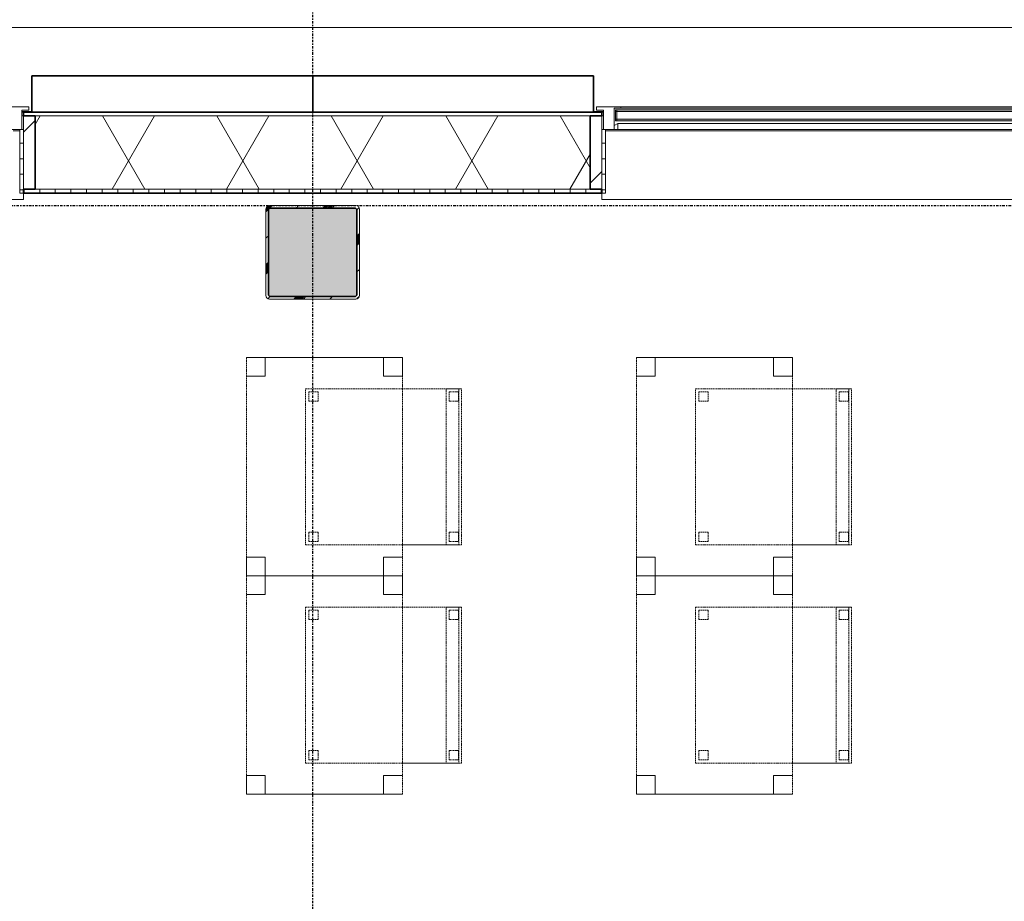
# Model space of a CAD drawing. Header units: millimetres. Extents: x -80560 to 110805, y -11020 to 52719.
# Tile 177 of 182: x 77156 to 80312, y 45569 to 48396. Entities that reach past the tile are written whole.
import ezdxf

# ---------------------------------------------------------------- set-up
doc = ezdxf.new("R2010")
doc.units = ezdxf.units.MM
for name, pattern in [('CENTER2', [20, 8, -4, 4, -4]), ('DASHED2', [6, 4, -2]), ('DASHED2-1', [3, 2, -1])]:
    doc.linetypes.add(name, pattern=pattern)
for name, color, linetype, lineweight in [('A-FLOR-OVHD', 1, 'DASHED2-1', 18), ('A-GENM', 13, 'Continuous', 18), ('A-GLAZ', 151, 'Continuous', 18), ('A-GLAZ-SILL', 1, 'Continuous', 18), ('A-WALL', 113, 'Continuous', 35), ('A-WALL-PATT', 111, 'Continuous', 35), ('I-FURN', 30, 'Continuous', 18), ('S-COLS', 52, 'Continuous', 18), ('S-GRID', 1, 'Continuous', 9)]:
    doc.layers.add(name, color=color, linetype=linetype, lineweight=lineweight)
pattern_1 = [(45, (0, 0), (-141.42136, 141.42136), [])]
pattern_2 = [(0, (0, 0), (0, 50), [])]

# ---------------------------------------------------------------- blocks, each defined once
blk = doc.blocks.new('NLRS_28_SCO_UN_staalkolom koker betongevuld_gen_CGA - kolom A-V445-DO_02 tweede verdieping')
at = {"layer": 'S-COLS', "lineweight": 5}
h = blk.add_hatch(dxfattribs=at)
h.set_pattern_fill('FP_147', color=256, style=0, pattern_type=2)
h.set_pattern_definition([(45, (-53200, -47650), (-99.99975, 99.99975), []), (45, (-53115, -47650), (-99.99975, 99.99975), []), (45, (-53110, -47650), (-99.99975, 99.99975), []), (45, (-53105, -47650), (-99.99975, 99.99975), []), (45, (-53100, -47650), (-99.99975, 99.99975), []), (45, (-53095, -47650), (-99.99975, 99.99975), []), (45, (-53090, -47650), (-99.99975, 99.99975), []), (45, (-53085, -47650), (-99.99975, 99.99975), [])])
h.paths.add_polyline_path([(138, -150), (146.5, -146.5), (150, -138), (150, 138), (146.5, 146.5), (138, 150), (-138, 150), (-146.5, 146.5), (-150, 138), (-150, -138), (-146.5, -146.5), (-138, -150)], flags=0)
h.paths.add_polyline_path([(-134, -142), (-139.7, -139.7), (-142, -134), (-142, 134), (-139.7, 139.7), (-134, 142), (134, 142), (139.7, 139.7), (142, 134), (142, -134), (139.7, -139.7), (134, -142)], flags=0)
at = {"layer": 'S-COLS', "lineweight": 9}
blk.add_hatch(color=256, dxfattribs=at).paths.add_polyline_path([(134, -142), (139.7, -139.7), (142, -134), (142, 134), (139.7, 139.7), (134, 142), (-134, 142), (-139.7, 139.7), (-142, 134), (-142, -134), (-139.7, -139.7), (-134, -142)], flags=0)
at = {"layer": 'S-COLS'}
for p, q in [((-150, 138), (-150, -138)), ((-142, -134), (-142, 134)), ((138, 150), (-138, 150)), ((-134, 142), (134, 142)), ((142, 134), (142, -134)), ((150, -138), (150, 138)), ((-138, -150), (138, -150)), ((134, -142), (-134, -142))]:
    blk.add_line(p, q, dxfattribs=at)
at = {"layer": 'S-COLS', "lineweight": 35}
for p, q in [((-142, 134), (-142, -134)), ((134, 142), (-134, 142)), ((142, -134), (142, 134)), ((-134, -142), (134, -142))]:
    blk.add_line(p, q, dxfattribs=at)
at = {"layer": 'S-COLS'}
for centre, radius, start, end in [((-138, 138), 12, 90, 180), ((-134, 134), 8, 90, 180), ((134, 134), 8, 0, 90), ((138, 138), 12, 0, 90), ((-138, -138), 12, 180, 270), ((-134, -134), 8, 180, 270), ((134, -134), 8, 270, 0), ((138, -138), 12, 270, 360)]:
    blk.add_arc(centre, radius, start, end, dxfattribs=at)
at = {"layer": 'S-COLS', "lineweight": 35}
for centre, start, end in [((-134, 134), 90, 180), ((134, 134), 360, 90), ((-134, -134), 180, 270), ((134, -134), 270, 360)]:
    blk.add_arc(centre, 8, start, end, dxfattribs=at)
blk = doc.blocks.new('19112_SW_LeonardoCollege_R2020_rvt-1-DO_02 tweede verdieping')
at = {"color": 9, "lineweight": 9}
blk.add_blockref('NLRS_28_SCO_UN_staalkolom koker betongevuld_gen_CGA - kolom A-V445-DO_02 tweede verdieping', (53200, 47650), dxfattribs=at)
blk = doc.blocks.new('Basic Wall _ 41_WA_n3o_cladding_vertikaal_random_100mm_oorspronkelijk - ___-31301030-DO_02 tweede verdieping')
at = {"layer": 'A-WALL', "lineweight": 18}
for p, q in [((10629, 48371), (59321, 48371)), ((52300, 48101), (52268, 48101)), ((52273, 48099), (52268, 48099)), ((54132, 48101), (54100, 48101)), ((54132, 48099), (54127, 48099))]:
    blk.add_line(p, q, dxfattribs=at)
blk = doc.blocks.new('NLRS_41_GM_WPB_spouwlat-SH_generiek_ISR - 235x38-V112-DO_02 tweede verdieping')
at = {"layer": 'A-GENM'}
h = blk.add_hatch(dxfattribs=at)
h.set_pattern_fill('FP_70', color=256, style=0, pattern_type=2)
h.set_pattern_definition(pattern_1)
h.paths.add_polyline_path([(52311, 47852), (52311, 48087), (52273, 48087), (52273, 47852)], flags=0)
for p, q in [((52311, 48087), (52273, 48087)), ((52273, 48087), (52273, 47852)), ((52311, 47852), (52311, 48087)), ((52273, 47852), (52311, 47852))]:
    blk.add_line(p, q, dxfattribs=at)
blk = doc.blocks.new('41_dagkanten_SH_generiek_ISR - 12x204_5-V113-DO_02 tweede verdieping')
at = {"layer": 'A-GENM'}
h = blk.add_hatch(dxfattribs=at)
h.set_pattern_fill('FP_71', color=256, style=0, pattern_type=2)
h.set_pattern_definition(pattern_2)
h.paths.add_polyline_path([(52261, 47839.5), (52273, 47839.5), (52273, 48044), (52261, 48044), (52261, 47914.3)], flags=0)
for p, q in [((52261, 48044), (52261, 47839.5)), ((52273, 48044), (52268, 48044)), ((52273, 47839.5), (52273, 48044)), ((52261, 47839.5), (52273, 47839.5))]:
    blk.add_line(p, q, dxfattribs=at)
blk = doc.blocks.new('NLRS_41_GM_WPB_spouwlat-SH_generiek_ISR - 235x38-V115-DO_02 tweede verdieping')
at = {"layer": 'A-GENM'}
h = blk.add_hatch(dxfattribs=at)
h.set_pattern_fill('FP_68', color=256, style=0, pattern_type=2)
h.set_pattern_definition(pattern_1)
h.paths.add_polyline_path([(54127, 47852), (54127, 48087), (54089, 48087), (54089, 47852)], flags=0)
for p, q in [((54127, 48087), (54089, 48087)), ((54089, 48087), (54089, 47852)), ((54127, 47852), (54127, 48087)), ((54089, 47852), (54127, 47852))]:
    blk.add_line(p, q, dxfattribs=at)
blk = doc.blocks.new('41_dagkanten_SH_generiek_ISR - 12x204_5-V118-DO_02 tweede verdieping')
at = {"layer": 'A-GENM'}
h = blk.add_hatch(dxfattribs=at)
h.set_pattern_fill('FP_71', color=256, style=0, pattern_type=2)
h.set_pattern_definition(pattern_2)
h.paths.add_polyline_path([(54127, 47839.5), (54139, 47839.5), (54139, 48044), (54127, 48044), (54127, 47914.3)], flags=0)
for p, q in [((54132, 48044), (54127, 48044)), ((54127, 48044), (54127, 47839.5)), ((54139, 47839.5), (54139, 48044)), ((54127, 47839.5), (54139, 47839.5))]:
    blk.add_line(p, q, dxfattribs=at)
blk = doc.blocks.new('merk 1800 vast glas - std-31563602-DO_02 tweede verdieping')
at = {"layer": 'A-GLAZ'}
for p, q in [((-812, 0), (-890, 0)), ((-890, 0), (-890, -10)), ((-812, -4), (-812, 0)), ((890, 0), (812, 0)), ((812, 0), (812, -4)), ((890, -10), (890, 0)), ((-890, -10), (-868, -10)), ((-868, -10), (-868, -72)), ((-834, -72), (-834, -4)), ((-834, -4), (-812, -4)), ((812, -4), (834, -4)), ((834, -4), (834, -72)), ((868, -72), (868, -10)), ((868, -10), (890, -10)), ((-868, -72), (-834, -72)), ((834, -72), (868, -72))]:
    blk.add_line(p, q, dxfattribs=at)
at = {"layer": 'A-GLAZ-SILL'}
for p, q in [((812, 0), (-812, 0)), ((812, -4), (-812, -4))]:
    blk.add_line(p, q, dxfattribs=at)
blk = doc.blocks.new('merk 900 draaikiep - std-30819372-DO_02 tweede verdieping')
at = {"layer": 'A-GLAZ'}
for p, q in [((-362, 0), (-440, 0)), ((-440, 0), (-440, -10)), ((-362, -4), (-362, 0)), ((440, 0), (362, 0)), ((362, 0), (362, -4)), ((440, -10), (440, 0)), ((-440, -10), (-418, -10)), ((-418, -10), (-418, -72)), ((-384, -72), (-384, -4)), ((-384, -4), (-362, -4)), ((362, -4), (384, -4)), ((384, -4), (384, -72)), ((418, -72), (418, -10)), ((418, -10), (440, -10)), ((-418, -72), (-384, -72)), ((384, -72), (418, -72))]:
    blk.add_line(p, q, dxfattribs=at)
at = {"layer": 'A-GLAZ-SILL'}
for p, q in [((362, 0), (-362, 0)), ((362, -4), (-362, -4)), ((-334, -72), (-384, -72)), ((384, -72), (334, -72))]:
    blk.add_line(p, q, dxfattribs=at)
blk = doc.blocks.new('82_tafel1 - tafel 500x700 2-30664860-DO_02 tweede verdieping')
at = {"layer": 'I-FURN', "linetype": 'DASHED2'}
for p, q in [((-350, -250), (-350, 250)), ((-350, 250), (350, 250)), ((350, 250), (-350, 250)), ((-350, 250), (-350, -250)), ((-350, 250), (-350, 190)), ((-290, 250), (-350, 250)), ((-290, 190), (-290, 250)), ((-290, 250), (290, 250)), ((-290, 250), (-290, 190)), ((290, 250), (290, 190)), ((290, 190), (290, 250)), ((350, 250), (290, 250)), ((350, 250), (350, -250)), ((350, -250), (350, 250)), ((350, 190), (350, 250)), ((-350, -190), (-350, 190)), ((-350, 190), (-290, 190)), ((-290, 190), (-350, 190)), ((290, 190), (350, 190)), ((350, 190), (290, 190)), ((350, 190), (350, -190)), ((-290, -190), (-350, -190)), ((-350, -190), (-290, -190)), ((-350, -190), (-350, -250)), ((-290, -250), (-290, -190)), ((-290, -190), (-290, -250)), ((350, -190), (290, -190)), ((290, -190), (290, -250)), ((290, -250), (290, -190)), ((290, -190), (350, -190)), ((350, -250), (350, -190)), ((350, -250), (-350, -250)), ((-350, -250), (350, -250)), ((-350, -250), (-290, -250)), ((290, -250), (-290, -250)), ((290, -250), (350, -250))]:
    blk.add_line(p, q, dxfattribs=at)
blk = doc.blocks.new('82_zitmeubel - stoel 500x500-V349-DO_02 tweede verdieping')
at = {"layer": 'I-FURN', "linetype": 'DASHED2'}
for p, q in [((-192.1, 263), (-192.1, 73)), ((-192.1, 254.1), (-192.1, 263)), ((307.9, 263), (-192.1, 263)), ((307.9, 263), (-192.1, 263)), ((-192.1, 213), (-192.1, 254.1)), ((-192.1, 254.1), (307.9, 254.1)), ((-153.1, 253), (-181.1, 253)), ((-181.1, 253), (-153.1, 253)), ((296.9, 253), (268.9, 253)), ((268.9, 253), (296.9, 253)), ((307.9, 73), (307.9, 263)), ((307.9, 263), (307.9, 254.1)), ((307.9, 254.1), (307.9, 213)), ((-182.1, 252), (-182.1, 224)), ((-182.1, 224), (-182.1, 252)), ((-181.1, 223), (-153.1, 223)), ((-153.1, 223), (-181.1, 223)), ((-152.1, 224), (-152.1, 252)), ((-152.1, 252), (-152.1, 224)), ((267.9, 252), (267.9, 224)), ((267.9, 224), (267.9, 252)), ((268.9, 223), (296.9, 223)), ((296.9, 223), (268.9, 223)), ((297.9, 224), (297.9, 252)), ((297.9, 252), (297.9, 224)), ((-192.1, 73), (-192.1, 213)), ((-192.1, 213), (307.9, 213)), ((307.9, 213), (307.9, 73)), ((-192.1, 73), (-192.1, -237)), ((-192.1, -237), (-192.1, 73)), ((307.9, -237), (307.9, 73)), ((307.9, 73), (307.9, -237)), ((-182.1, -198), (-182.1, -226)), ((-182.1, -226), (-182.1, -198)), ((-153.1, -197), (-181.1, -197)), ((-181.1, -197), (-153.1, -197)), ((-152.1, -226), (-152.1, -198)), ((-152.1, -198), (-152.1, -226)), ((267.9, -198), (267.9, -226)), ((267.9, -226), (267.9, -198)), ((296.9, -197), (268.9, -197)), ((268.9, -197), (296.9, -197)), ((297.9, -226), (297.9, -198)), ((297.9, -198), (297.9, -226)), ((307.9, -237), (-192.1, -237)), ((307.9, -237), (-192.1, -237)), ((-181.1, -227), (-153.1, -227)), ((-153.1, -227), (-181.1, -227)), ((268.9, -227), (296.9, -227)), ((296.9, -227), (268.9, -227))]:
    blk.add_line(p, q, dxfattribs=at)
for centre, start, end in [((-181.1, 252), 90, 180), ((-181.1, 252), 120, 180), ((-181.1, 252), 90, 120), ((-153.1, 252), 0, 90), ((-153.1, 252), 30, 90), ((268.9, 252), 90, 180), ((268.9, 252), 90, 180), ((296.9, 252), 0, 90), ((296.9, 252), 60, 90), ((296.9, 252), 45, 60), ((296.9, 252), 0, 45), ((-181.1, 224), 180, 270), ((-181.1, 224), 180, 270), ((-153.1, 224), 270, 0), ((-153.1, 224), 270, 0), ((-153.1, 252), 0, 30), ((268.9, 224), 180, 270), ((268.9, 224), 180, 270), ((296.9, 224), 270, 0), ((296.9, 224), 270, 0), ((-181.1, -198), 90, 180), ((-181.1, -198), 90, 180), ((-153.1, -198), 0, 90), ((-153.1, -198), 0, 90), ((268.9, -198), 90, 180), ((268.9, -198), 90, 180), ((296.9, -198), 0, 90), ((296.9, -198), 0, 90), ((-181.1, -226), 180, 270), ((-181.1, -226), 180, 270), ((-153.1, -226), 270, 0), ((-153.1, -226), 270, 0), ((268.9, -226), 180, 270), ((268.9, -226), 180, 270), ((296.9, -226), 270, 0), ((296.9, -226), 270, 0)]:
    blk.add_arc(centre, 1, start, end, dxfattribs=at)
blk = doc.blocks.new('30_n3o_RT72_glas met glaslat - Type 1-33604115-DO_02 tweede verdieping')
at = {"layer": 'A-GENM'}
for points in [[(711.2, -11), (829, -11), (829, -5), (-829, -5), (-829, -11), (-463.5, -11)], [(711.2, -41), (829, -41), (829, -35), (-829, -35), (-829, -41), (-463.5, -41)]]:
    blk.add_hatch(color=256, dxfattribs=at).paths.add_polyline_path(points, flags=0)
for p, q in [((829, -5), (-829, -5)), ((-829, -5), (-829, -11)), ((-825, -5), (-829, -5)), ((-829, -5), (-829, -41)), ((-829, -11), (829, -11)), ((-825, -41), (-825, -5)), ((829, -5), (825, -5)), ((825, -5), (825, -41)), ((829, -11), (829, -5)), ((829, -41), (829, -5)), ((829, -35), (-829, -35)), ((-829, -35), (-829, -41)), ((-829, -41), (829, -41)), ((-829, -41), (-825, -41)), ((825, -41), (829, -41)), ((829, -41), (829, -35))]:
    blk.add_line(p, q, dxfattribs=at)
blk = doc.blocks.new('DPWP_30_n3o_RT72_glas met glaslat Frame1 - Type 1-33604118-DO_02 tweede verdieping')
at = {"layer": 'A-GENM'}
for p, q in [((-822, -7.8), (-834, -15)), ((-834, -27), (-822, -27)), ((822, -7.8), (-822, -7.8)), ((-822, -7.8), (-822, -27)), ((-822, -27), (-822, -7.8)), ((-822, -27), (822, -27)), ((822, -27), (822, -7.8)), ((834, -15), (822, -7.8)), ((822, -7.8), (822, -27)), ((822, -27), (834, -27))]:
    blk.add_line(p, q, dxfattribs=at)
blk = doc.blocks.new('NLRS_42_GM_ISR_vensterbank_kunststeen-SH_generiek_ISR - 220x20-33891736-DO_02 tweede verdieping')
at = {"layer": 'A-GENM'}
for p, q in [((-861, 0), (861, 0)), ((-873, -220), (-873, -199.5)), ((873, -220), (-873, -220)), ((873, -199.5), (873, -220))]:
    blk.add_line(p, q, dxfattribs=at)
blk = doc.blocks.new('NLRS_42_GM_ISR_vensterbank_kunststeen-SH_generiek_ISR - 220x20-33891754-DO_02 tweede verdieping')
at = {"layer": 'A-GENM'}
for p, q in [((-411, 0), (-390, 0)), ((390, 0), (411, 0)), ((-423, -220), (-423, -199.5)), ((423, -220), (-423, -220)), ((423, -199.5), (423, -220))]:
    blk.add_line(p, q, dxfattribs=at)

msp = doc.modelspace()

# ---------------------------------------------------------------- hatches: boundary and pattern name
at = {"layer": 'A-WALL-PATT', "lineweight": 18}
h = msp.add_hatch(dxfattribs=at)
h.set_pattern_fill('FP_66', color=256, style=0, pattern_type=2)
h.set_pattern_definition([(180, (59869.82, 48099), (1e-13, -50), [])])
h.paths.add_polyline_path([(83943.8, 48087), (83943.8, 48099), (83017.8, 48099), (83017.8, 48087), (83931.8, 48087)], flags=0)
h.paths.add_polyline_path([(80805.8, 48087), (82171.8, 48087), (82171.8, 48099), (80767.8, 48099), (80767.8, 48087)], flags=0)
h.paths.add_polyline_path([(79021.8, 48087), (79021.8, 48099), (77167.8, 48099), (77167.8, 48087), (78983.8, 48087)], flags=0)
h.paths.add_polyline_path([(74186.5, 48087), (76321.8, 48087), (76321.8, 48099), (74017.8, 48099), (74017.8, 48087), (74055.8, 48087)], flags=0)
h.paths.add_polyline_path([(73171.8, 48087), (73171.8, 48099), (72217.8, 48099), (72217.8, 48087), (73133.8, 48087)], flags=0)
h.paths.add_polyline_path([(66405.8, 48087), (67771.8, 48087), (67771.8, 48099), (66367.8, 48099), (66367.8, 48087)], flags=0)
h.paths.add_polyline_path([(64155.8, 48087), (64621.8, 48087), (64621.8, 48099), (64117.8, 48099), (64117.8, 48087)], flags=0)
h.paths.add_polyline_path([(59105.8, 48087), (59521.8, 48087), (59521.8, 48099), (59067.8, 48099), (59067.8, 48087)], flags=0)
h.paths.add_polyline_path([(60405.8, 48087), (62371.8, 48087), (62371.8, 48099), (60367.8, 48099), (60367.8, 48087), (60383.9, 48087)], flags=0)
h.paths.add_polyline_path([(55978.8, 48087), (58221.8, 48087), (58221.8, 48099), (54667.8, 48099), (54667.8, 48087), (54804.1, 48087)], flags=0)
h.paths.add_polyline_path([(50655.8, 48087), (52021.8, 48087), (52021.8, 48099), (50617.8, 48099), (50617.8, 48087)], flags=0)
h.paths.add_polyline_path([(47955.8, 48087), (48871.8, 48087), (48871.8, 48099), (47917.8, 48099), (47917.8, 48087)], flags=0)
h.paths.add_polyline_path([(45255.8, 48087), (46171.8, 48087), (46171.8, 48099), (45217.8, 48099), (45217.8, 48087)], flags=0)
h.paths.add_polyline_path([(43057.3, 48087), (44371.8, 48087), (44371.8, 48099), (42967.8, 48099), (42967.8, 48087), (43005.8, 48087)], flags=0)
h.paths.add_polyline_path([(41221.8, 48087), (41221.8, 48099), (38017.8, 48099), (38017.8, 48087), (41183.8, 48087)], flags=0)
h.paths.add_polyline_path([(35807.8, 48087), (37171.8, 48087), (37171.8, 48099), (35795.8, 48099), (35795.8, 48087)], flags=0)
h = msp.add_hatch(dxfattribs=at)
h.set_pattern_fill('FP_2', color=256, style=0, pattern_type=2)
h.set_pattern_definition([(60, (24894.82, 0), (-274.963, 158.75), []), (120, (24894.82, 0), (-274.963, -158.75), [])])
h.paths.add_polyline_path([(83877.6, 47852), (83931.8, 47852), (83931.8, 48087), (83055.8, 48087), (83055.8, 47852), (83696.8, 47852)], flags=0)
h.paths.add_polyline_path([(82133.8, 47852), (82133.8, 48087), (80805.8, 48087), (80805.8, 47852), (81821.9, 47852)], flags=0)
h.paths.add_polyline_path([(77710.5, 47852), (78983.8, 47852), (78983.8, 48087), (77205.8, 48087), (77205.8, 47852)], flags=0)
h.paths.add_polyline_path([(76283.8, 47852), (76283.8, 48087), (74055.8, 48087), (74055.8, 47852), (75948.5, 47852)], flags=0)
h.paths.add_polyline_path([(73133.8, 47852), (73133.8, 48087), (72255.8, 48087), (72255.8, 47852), (73011.8, 47852)], flags=0)
h.paths.add_polyline_path([(67733.8, 47852), (67733.8, 48087), (66405.8, 48087), (66405.8, 47852), (67725.7, 47852)], flags=0)
h.paths.add_polyline_path([(64201.6, 47852), (64583.8, 47852), (64583.8, 48087), (64155.8, 48087), (64155.8, 47852)], flags=0)
h.paths.add_polyline_path([(59483.8, 47852), (59483.8, 48087), (59105.8, 48087), (59105.8, 47852), (59209.2, 47852)], flags=0)
h.paths.add_polyline_path([(58183.8, 47852), (58183.8, 48087), (54705.8, 48087), (54705.8, 47852), (57740.8, 47852)], flags=0)
h.paths.add_polyline_path([(60405.8, 47852), (62333.8, 47852), (62333.8, 48087), (60405.8, 48087), (60405.8, 47914.3)], flags=0)
h.paths.add_polyline_path([(51867.4, 47852), (51983.8, 47852), (51983.8, 48087), (50655.8, 48087), (50655.8, 47852), (51280.1, 47852)], flags=0)
h.paths.add_polyline_path([(48343.3, 47852), (48833.8, 47852), (48833.8, 48087), (47955.8, 48087), (47955.8, 47852)], flags=0)
h.paths.add_polyline_path([(44333.8, 47852), (44333.8, 48087), (43005.8, 48087), (43005.8, 47852), (44231.9, 47852)], flags=0)
h.paths.add_polyline_path([(46133.8, 47852), (46133.8, 48087), (45255.8, 48087), (45255.8, 47852), (45994, 47852)], flags=0)
h.paths.add_polyline_path([(35807.8, 47852), (37133.8, 47852), (37133.8, 48087), (35807.8, 48087)], flags=0)
h.paths.add_polyline_path([(41183.8, 47852), (41183.8, 48087), (38055.8, 48087), (38055.8, 47852), (40707.9, 47852)], flags=0)
h = msp.add_hatch(dxfattribs=at)
h.set_pattern_fill('FP_67', color=256, angle=-270, style=0, pattern_type=2)
h.set_pattern_definition([(270, (59869.82, 48099), (50, 2e-13), [])])
h.paths.add_polyline_path([(83684.3, 47839.5), (83696.8, 47839.5), (83696.8, 47852), (83017.8, 47852), (83017.8, 47839.5), (83584, 47839.5)], flags=0)
h.paths.add_polyline_path([(82171.8, 47839.5), (82171.8, 47852), (80767.8, 47852), (80767.8, 47839.5), (81821.9, 47839.5)], flags=0)
h.paths.add_polyline_path([(78885.2, 47839.5), (79021.8, 47839.5), (79021.8, 47852), (77167.8, 47852), (77167.8, 47839.5), (78297.9, 47839.5)], flags=0)
h.paths.add_polyline_path([(76321.8, 47839.5), (76321.8, 47852), (74017.8, 47852), (74017.8, 47839.5), (75948.5, 47839.5)], flags=0)
h.paths.add_polyline_path([(73011.8, 47839.5), (73171.8, 47839.5), (73171.8, 47852), (72217.8, 47852), (72217.8, 47839.5), (72424.4, 47839.5)], flags=0)
h.paths.add_polyline_path([(67138.3, 47839.5), (67771.8, 47839.5), (67771.8, 47852), (66367.8, 47852), (66367.8, 47839.5), (66551, 47839.5)], flags=0)
h.paths.add_polyline_path([(64621.8, 47839.5), (64621.8, 47852), (64117.8, 47852), (64117.8, 47839.5), (64201.6, 47839.5)], flags=0)
h.paths.add_polyline_path([(62371.8, 47839.5), (62371.8, 47852), (60367.8, 47852), (60367.8, 47839.5), (61852.3, 47839.5)], flags=0)
h.paths.add_polyline_path([(59209.2, 47839.5), (59521.8, 47839.5), (59521.8, 47852), (59067.8, 47852), (59067.8, 47839.5)], flags=0)
h.paths.add_polyline_path([(58221.8, 47839.5), (58221.8, 47852), (54667.8, 47852), (54667.8, 47839.5), (57740.8, 47839.5)], flags=0)
h.paths.add_polyline_path([(51867.4, 47839.5), (52021.8, 47839.5), (52021.8, 47852), (50617.8, 47852), (50617.8, 47839.5), (51280.1, 47839.5)], flags=0)
h.paths.add_polyline_path([(48871.8, 47839.5), (48871.8, 47852), (47917.8, 47852), (47917.8, 47839.5), (48343.3, 47839.5)], flags=0)
h.paths.add_polyline_path([(46171.8, 47839.5), (46171.8, 47852), (45217.8, 47852), (45217.8, 47839.5), (45994, 47839.5)], flags=0)
h.paths.add_polyline_path([(44231.9, 47839.5), (44371.8, 47839.5), (44371.8, 47852), (42967.8, 47852), (42967.8, 47839.5), (43057.3, 47839.5)], flags=0)
h.paths.add_polyline_path([(41221.8, 47839.5), (41221.8, 47852), (38017.8, 47852), (38017.8, 47839.5), (40707.9, 47839.5)], flags=0)
h.paths.add_polyline_path([(36596.5, 47839.5), (37171.8, 47839.5), (37171.8, 47852), (36042.8, 47852), (36042.8, 47839.5), (36055.3, 47839.5)], flags=0)

# ---------------------------------------------------------------- linework, layer by layer
at = {"layer": 'A-FLOR-OVHD'}
msp.add_line((35523.8, 48371), (84215.8, 48371), dxfattribs=at)
at = {"layer": 'A-WALL'}
for p, q in [((78994.8, 48216), (77194.8, 48216)), ((77194.8, 48216), (77194.8, 48099)), ((78094.8, 48099), (78094.8, 48216)), ((78994.8, 48099), (78994.8, 48216)), ((79021.8, 48099), (77167.8, 48099)), ((77167.8, 48099), (77167.8, 48087)), ((79021.8, 48087), (79021.8, 48099)), ((77167.8, 48087), (77205.8, 48087)), ((77205.8, 48087), (77205.8, 47852)), ((78983.8, 47852), (78983.8, 48087)), ((78983.8, 48087), (79021.8, 48087)), ((77205.8, 47852), (77167.8, 47852)), ((77167.8, 47852), (77167.8, 47839.5)), ((79021.8, 47852), (78983.8, 47852)), ((79021.8, 47839.5), (79021.8, 47852)), ((77167.8, 47839.5), (79021.8, 47839.5))]:
    msp.add_line(p, q, dxfattribs=at)
at = {"layer": 'A-WALL', "lineweight": 18}
for p, q in [((77162.8, 48087), (77167.8, 48087)), ((78983.8, 48087), (77205.8, 48087)), ((79021.8, 48087), (79026.8, 48087)), ((78983.8, 47852), (77205.8, 47852))]:
    msp.add_line(p, q, dxfattribs=at)
at = {"layer": 'S-GRID', "linetype": 'CENTER2', "lineweight": 25}
for p, q in [((78094.8, 4383.3), (78094.8, 52119.1)), ((29945.3, 47800), (110204.9, 47800))]:
    msp.add_line(p, q, dxfattribs=at)

# ---------------------------------------------------------------- block references
at = {"color": 250, "lineweight": 5}
msp.add_blockref('19112_SW_LeonardoCollege_R2020_rvt-1-DO_02 tweede verdieping', (24894.8, 0), dxfattribs=at)
at = {"layer": 'A-GENM'}
for name, p in [('30_n3o_RT72_glas met glaslat - Type 1-33604115-DO_02 tweede verdieping', (79894.8, 48112)), ('NLRS_41_GM_WPB_spouwlat-SH_generiek_ISR - 235x38-V112-DO_02 tweede verdieping', (24894.8, 0)), ('NLRS_41_GM_WPB_spouwlat-SH_generiek_ISR - 235x38-V115-DO_02 tweede verdieping', (24894.8, 0)), ('NLRS_42_GM_ISR_vensterbank_kunststeen-SH_generiek_ISR - 220x20-33891754-DO_02 tweede verdieping', (76744.8, 48039)), ('41_dagkanten_SH_generiek_ISR - 12x204_5-V113-DO_02 tweede verdieping', (24894.8, 0)), ('41_dagkanten_SH_generiek_ISR - 12x204_5-V118-DO_02 tweede verdieping', (24894.8, 0)), ('NLRS_42_GM_ISR_vensterbank_kunststeen-SH_generiek_ISR - 220x20-33891736-DO_02 tweede verdieping', (79894.8, 48039)), ('DPWP_30_n3o_RT72_glas met glaslat Frame1 - Type 1-33604118-DO_02 tweede verdieping', (79894.8, 48071))]:
    msp.add_blockref(name, p, dxfattribs=at)
at = {"layer": 'A-GLAZ'}
for name, p in [('merk 900 draaikiep - std-30819372-DO_02 tweede verdieping', (76744.8, 48116)), ('merk 1800 vast glas - std-31563602-DO_02 tweede verdieping', (79894.8, 48116))]:
    msp.add_blockref(name, p, dxfattribs=at)
at = {"layer": 'A-WALL', "lineweight": 18}
msp.add_blockref('Basic Wall _ 41_WA_n3o_cladding_vertikaal_random_100mm_oorspronkelijk - ___-31301030-DO_02 tweede verdieping', (24894.8, 0), dxfattribs=at)
at = {"layer": 'I-FURN', "linetype": 'DASHED2', "rotation": 270.0000000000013}
for name, p in [('82_tafel1 - tafel 500x700 2-30664860-DO_02 tweede verdieping', (78132.3, 46962.5)), ('82_tafel1 - tafel 500x700 2-30664860-DO_02 tweede verdieping', (79382.3, 46962.5)), ('82_zitmeubel - stoel 500x500-V349-DO_02 tweede verdieping', (78309.3, 47020.4)), ('82_zitmeubel - stoel 500x500-V349-DO_02 tweede verdieping', (79559.3, 47020.4)), ('82_tafel1 - tafel 500x700 2-30664860-DO_02 tweede verdieping', (78132.3, 46262.5)), ('82_tafel1 - tafel 500x700 2-30664860-DO_02 tweede verdieping', (79382.3, 46262.5)), ('82_zitmeubel - stoel 500x500-V349-DO_02 tweede verdieping', (78309.3, 46320.4)), ('82_zitmeubel - stoel 500x500-V349-DO_02 tweede verdieping', (79559.3, 46320.4))]:
    msp.add_blockref(name, p, dxfattribs=at)

doc.saveas('drawing.dxf')
